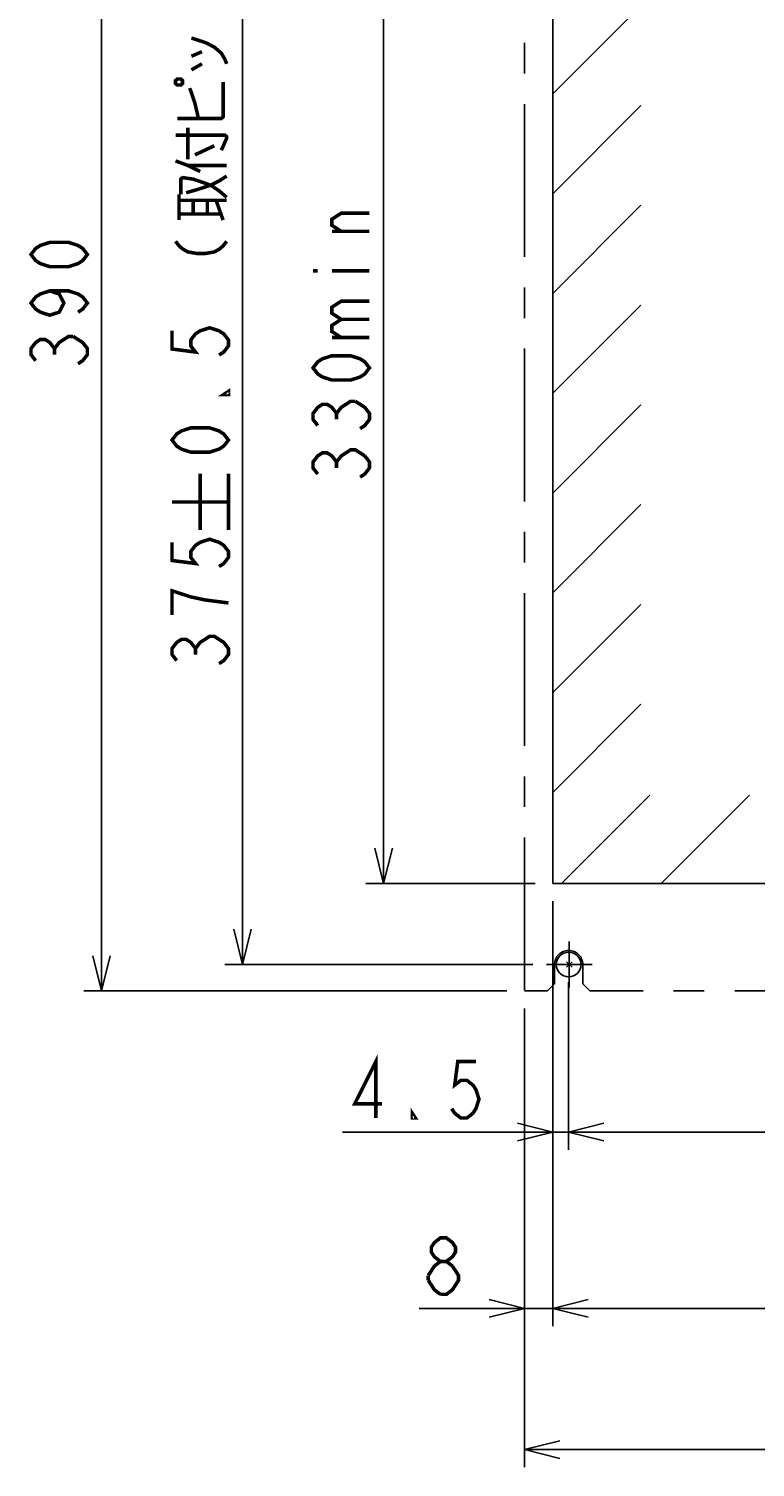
# Model space of a CAD drawing. Extents: x 147 to 2026, y 157 to 1386.
# Tile 1 of 33: x 147 to 353, y 208 to 615. Entities that reach past the tile are written whole.
import ezdxf

# ---------------------------------------------------------------- set-up
doc = ezdxf.new("R2010")
doc.units = 0
doc.header["$LTSCALE"] = 115.5
doc.linetypes.add('CENTER', pattern=[0.6, 0.375, -0.075, 0.075, -0.075])
doc.layers.get('0').update_dxf_attribs({"linetype": 'CONTINUOUS'})
doc.layers.add('ALL_DIM', color=7, linetype='CONTINUOUS')
doc.layers.add('DEFAULT_1', color=7, linetype='CENTER')
doc.dimstyles.get("Standard").update_dxf_attribs({"dimtxt": 2.5, "dimasz": 2.5, "dimexe": 1.25, "dimexo": 0.625, "dimtad": 1, "dimcen": 2.5, "dimazin": 3, "dimtfac": 1, "dimtmove": 0, "dimatfit": 3})

# ---------------------------------------------------------------- blocks, each defined once
blk = doc.blocks.new('_OPEN')
at = {"color": 0, "linetype": 'BYBLOCK'}
for p, q in [((0, 0), (-1, 0.25)), ((-1, -0.25), (0, 0)), ((-1, 0), (0, 0))]:
    blk.add_line(p, q, dxfattribs=at)
blk = doc.blocks.new('*D8')
at = {"layer": 'ALL_DIM', "color": 2, "linetype": 'CONTINUOUS'}
for p, q in [((299.82, 339.54), (299.82, 297.5)), ((534.82, 339.43), (534.82, 297.5)), ((299.82, 302.5), (417.32, 302.5)), ((534.82, 302.5), (417.32, 302.5))]:
    blk.add_line(p, q, dxfattribs=at)
at = {"layer": 'ALL_DIM', "color": 2, "linetype": 'CONTINUOUS', "xscale": 10, "yscale": 10, "zscale": 10, "rotation": 180}
blk.add_blockref('_OPEN', (299.82, 302.5), dxfattribs=at)
at = {"layer": 'ALL_DIM', "color": 2, "linetype": 'CONTINUOUS', "xscale": 10, "yscale": 10, "zscale": 10}
blk.add_blockref('_OPEN', (534.82, 302.5), dxfattribs=at)
blk = doc.blocks.new('*D9')
at = {"layer": 'ALL_DIM', "color": 2, "linetype": 'CONTINUOUS'}
for p, q in [((287.32, 337.5), (287.32, 207.5)), ((547.32, 337.5), (547.32, 207.5)), ((287.32, 212.5), (417.32, 212.5)), ((547.32, 212.5), (417.32, 212.5))]:
    blk.add_line(p, q, dxfattribs=at)
at = {"layer": 'ALL_DIM', "color": 2, "linetype": 'CONTINUOUS', "xscale": 10, "yscale": 10, "zscale": 10, "rotation": 180}
blk.add_blockref('_OPEN', (287.32, 212.5), dxfattribs=at)
at = {"layer": 'ALL_DIM', "color": 2, "linetype": 'CONTINUOUS', "xscale": 10, "yscale": 10, "zscale": 10}
blk.add_blockref('_OPEN', (547.32, 212.5), dxfattribs=at)
blk = doc.blocks.new('*D10')
at = {"layer": 'ALL_DIM', "color": 2, "linetype": 'CONTINUOUS'}
for p, q in [((282.32, 732.5), (162.32, 732.5)), ((167.32, 732.5), (167.32, 537.5)), ((167.32, 342.5), (167.32, 537.5)), ((282.32, 342.5), (162.32, 342.5))]:
    blk.add_line(p, q, dxfattribs=at)
at = {"layer": 'ALL_DIM', "color": 2, "linetype": 'CONTINUOUS', "xscale": 10, "yscale": 10, "zscale": 10}
for p, rotation in [((167.32, 732.5), 90), ((167.32, 342.5), 270)]:
    blk.add_blockref('_OPEN', p, dxfattribs=dict(at, rotation=rotation))
blk = doc.blocks.new('*D12')
at = {"layer": 'ALL_DIM', "color": 2, "linetype": 'CONTINUOUS'}
for p, q in [((292.73, 725), (202.32, 725)), ((207.32, 725), (207.32, 537.5)), ((207.32, 350), (207.32, 537.5)), ((289.65, 350), (202.32, 350))]:
    blk.add_line(p, q, dxfattribs=at)
at = {"layer": 'ALL_DIM', "color": 2, "linetype": 'CONTINUOUS', "xscale": 10, "yscale": 10, "zscale": 10}
for p, rotation in [((207.32, 725), 90), ((207.32, 350), 270)]:
    blk.add_blockref('_OPEN', p, dxfattribs=dict(at, rotation=rotation))
blk = doc.blocks.new('*D13')
at = {"layer": 'ALL_DIM', "color": 2, "linetype": 'CONTINUOUS'}
for p, q in [((290.32, 679), (242.32, 679)), ((247.32, 679), (247.32, 526)), ((247.32, 373), (247.32, 526)), ((290.32, 373), (242.32, 373))]:
    blk.add_line(p, q, dxfattribs=at)
at = {"layer": 'ALL_DIM', "color": 2, "linetype": 'CONTINUOUS', "xscale": 10, "yscale": 10, "zscale": 10}
for p, rotation in [((247.32, 679), 90), ((247.32, 373), 270)]:
    blk.add_blockref('_OPEN', p, dxfattribs=dict(at, rotation=rotation))
blk = doc.blocks.new('*D15')
at = {"layer": 'ALL_DIM', "color": 2, "linetype": 'CONTINUOUS'}
for p, q in [((295.32, 368), (295.32, 297.5)), ((299.82, 345), (299.82, 297.5)), ((295.32, 302.5), (235.69, 302.5)), ((235.69, 302.5), (297.57, 302.5)), ((324.82, 302.5), (297.57, 302.5)), ((299.82, 302.5), (324.82, 302.5))]:
    blk.add_line(p, q, dxfattribs=at)
at = {"layer": 'ALL_DIM', "color": 2, "linetype": 'CONTINUOUS', "xscale": 10, "yscale": 10, "zscale": 10}
blk.add_blockref('_OPEN', (295.32, 302.5), dxfattribs=at)
at = {"layer": 'ALL_DIM', "color": 2, "linetype": 'CONTINUOUS', "xscale": 10, "yscale": 10, "zscale": 10, "rotation": 180}
blk.add_blockref('_OPEN', (299.82, 302.5), dxfattribs=at)
blk = doc.blocks.new('*D16')
at = {"layer": 'ALL_DIM', "color": 2, "linetype": 'CONTINUOUS'}
for p, q in [((295.32, 368), (295.32, 247.5)), ((539.32, 368), (539.32, 247.5)), ((295.32, 252.5), (417.32, 252.5)), ((539.32, 252.5), (417.32, 252.5))]:
    blk.add_line(p, q, dxfattribs=at)
at = {"layer": 'ALL_DIM', "color": 2, "linetype": 'CONTINUOUS', "xscale": 10, "yscale": 10, "zscale": 10, "rotation": 180}
blk.add_blockref('_OPEN', (295.32, 252.5), dxfattribs=at)
at = {"layer": 'ALL_DIM', "color": 2, "linetype": 'CONTINUOUS', "xscale": 10, "yscale": 10, "zscale": 10}
blk.add_blockref('_OPEN', (539.32, 252.5), dxfattribs=at)
blk = doc.blocks.new('*D17')
at = {"layer": 'ALL_DIM', "color": 2, "linetype": 'CONTINUOUS'}
for p, q in [((295.32, 368), (295.32, 247.5)), ((287.32, 337.5), (287.32, 247.5)), ((287.32, 252.5), (257.42, 252.5)), ((257.42, 252.5), (291.32, 252.5)), ((320.32, 252.5), (291.32, 252.5)), ((295.32, 252.5), (320.32, 252.5))]:
    blk.add_line(p, q, dxfattribs=at)
at = {"layer": 'ALL_DIM', "color": 2, "linetype": 'CONTINUOUS', "xscale": 10, "yscale": 10, "zscale": 10}
blk.add_blockref('_OPEN', (287.32, 252.5), dxfattribs=at)
at = {"layer": 'ALL_DIM', "color": 2, "linetype": 'CONTINUOUS', "xscale": 10, "yscale": 10, "zscale": 10, "rotation": 180}
blk.add_blockref('_OPEN', (295.32, 252.5), dxfattribs=at)

msp = doc.modelspace()

# ---------------------------------------------------------------- linework, layer by layer
at = {"color": 7, "linetype": 'CONTINUOUS'}
for p, q in [((295.324, 679), (295.324, 373)), ((539.324, 373), (295.324, 373)), ((300.781, 349.219), (299.219, 350.781)), ((300.781, 350.781), (299.219, 349.219))]:
    msp.add_line(p, q, dxfattribs=at)
at = {"color": 2, "linetype": 'CONTINUOUS'}
for p, q in [((295.324, 596.784), (320.324, 621.784)), ((295.324, 568.499), (320.324, 593.499)), ((295.324, 540.215), (320.324, 565.215)), ((295.324, 511.931), (320.324, 536.931)), ((295.324, 483.647), (320.324, 508.647)), ((295.324, 455.362), (320.324, 480.362)), ((295.324, 427.078), (320.324, 452.078)), ((295.324, 398.794), (320.324, 423.794)), ((297.815, 373), (322.815, 398)), ((326.099, 373), (351.099, 398))]:
    msp.add_line(p, q, dxfattribs=at)
at = {"color": 7, "linetype": 'CONTINUOUS'}
msp.add_circle((299.824, 350), 3.5, dxfattribs=at)
at = {"layer": 'ALL_DIM', "color": 2, "linetype": 'CONTINUOUS', "const_width": 1}
for points in [[(192.824, 612.623), (196.824, 611.333), (199.324, 610.043), (201.324, 608.323), (202.324, 606.603), (202.824, 605.313)], [(192.824, 607.463), (195.824, 608.753)], [(192.824, 603.593), (195.824, 605.313)], [(188.324, 599.723), (188.824, 599.293), (189.824, 599.293), (190.324, 599.723), (190.324, 600.583), (189.824, 601.013), (188.824, 601.013), (188.324, 600.583), (188.324, 599.723)], [(188.824, 589.833), (201.324, 589.833), (201.824, 590.263), (201.824, 600.153)], [(194.824, 589.833), (193.824, 594.133), (192.824, 597.143), (192.324, 598.433)], [(191.824, 578.223), (191.824, 587.253)], [(188.324, 585.103), (202.324, 585.103), (202.824, 584.673), (202.824, 584.243), (201.324, 580.803)], [(193.824, 579.513), (199.324, 582.093)], [(188.324, 577.793), (191.824, 576.503), (195.324, 574.783)], [(191.824, 576.503), (202.824, 576.503)], [(189.824, 568.333), (189.824, 572.633), (190.324, 573.063), (193.324, 572.633), (198.324, 570.913), (200.824, 569.193), (202.824, 567.473)], [(191.324, 568.763), (194.324, 569.623), (198.324, 570.913), (200.824, 572.203), (202.824, 573.493)], [(189.324, 561.023), (189.324, 568.333)], [(189.324, 566.613), (202.824, 566.613)], [(193.324, 562.743), (193.324, 566.613)], [(197.324, 562.743), (197.324, 566.613)], [(201.824, 561.023), (199.824, 566.613)], [(189.324, 562.743), (201.324, 562.743)], [(235.324, 557.82), (232.658, 559.54), (232.658, 561.26), (235.324, 562.98), (243.324, 562.98)], [(163.324, 551.26), (161.991, 549.54), (160.658, 548.68), (157.991, 547.82), (152.658, 547.82), (149.991, 548.68), (148.658, 549.54), (147.324, 551.26), (148.658, 552.98), (149.991, 553.84), (152.658, 554.7), (157.991, 554.7), (160.658, 553.84), (161.991, 552.98), (163.324, 551.26)], [(188.324, 555.003), (189.324, 553.713), (190.324, 552.853), (191.824, 551.993), (194.324, 551.563), (196.824, 551.563), (199.324, 551.993), (200.824, 552.853), (201.824, 553.713), (202.824, 555.003)], [(243.324, 557.82), (232.658, 557.82)], [(227.324, 546.64), (228.658, 546.64)], [(232.658, 546.64), (243.324, 546.64)], [(152.658, 540.94), (155.324, 540.08), (156.658, 537.5), (155.324, 534.92), (152.658, 534.06), (149.991, 534.92), (148.658, 535.78), (147.324, 537.5), (148.658, 539.22), (149.991, 540.08), (152.658, 540.94), (157.991, 540.94), (160.658, 540.08), (161.991, 539.22), (163.324, 537.5), (161.991, 535.78), (160.658, 534.92)], [(235.324, 532.88), (232.658, 534.6), (232.658, 536.32), (235.324, 538.04), (243.324, 538.04)], [(187.324, 529.633), (187.324, 524.473), (193.991, 523.613), (192.658, 525.333), (192.658, 527.053), (193.991, 528.773), (195.324, 529.633), (197.991, 530.493), (200.658, 529.633), (201.991, 528.773), (203.324, 527.053), (203.324, 525.333), (201.991, 523.613), (200.658, 522.753)], [(235.324, 527.72), (232.658, 529.44), (232.658, 531.16), (235.324, 532.88), (243.324, 532.88)], [(148.658, 521.16), (147.324, 522.88), (147.324, 524.6), (148.658, 526.32), (149.991, 527.18), (151.324, 527.18), (152.658, 526.32), (153.991, 524.6), (155.324, 526.32), (156.658, 527.18), (157.991, 528.04), (159.324, 528.04)], [(159.324, 528.04), (161.991, 526.32), (163.324, 524.6), (163.324, 522.88), (161.991, 521.16), (160.658, 520.3)], [(232.658, 527.72), (243.324, 527.72)], [(153.991, 522.88), (153.991, 524.6)], [(243.324, 519.12), (241.991, 517.4), (240.658, 516.54), (237.991, 515.68), (232.658, 515.68), (229.991, 516.54), (228.658, 517.4), (227.324, 519.12), (228.658, 520.84), (229.991, 521.7), (232.658, 522.56), (237.991, 522.56), (240.658, 521.7), (241.991, 520.84), (243.324, 519.12)], [(203.324, 512.433), (203.324, 511.573), (201.991, 511.573), (203.324, 512.433)], [(228.658, 502.78), (227.324, 504.5), (227.324, 506.22), (228.658, 507.94), (229.991, 508.8), (231.324, 508.8), (232.658, 507.94), (233.991, 506.22), (235.324, 507.94), (236.658, 508.8), (237.991, 509.66), (239.324, 509.66)], [(239.324, 509.66), (241.991, 507.94), (243.324, 506.22), (243.324, 504.5), (241.991, 502.78), (240.658, 501.92)], [(233.991, 504.5), (233.991, 506.22)], [(203.324, 498.673), (201.991, 496.953), (200.658, 496.093), (197.991, 495.233), (192.658, 495.233), (189.991, 496.093), (188.658, 496.953), (187.324, 498.673), (188.658, 500.393), (189.991, 501.253), (192.658, 502.113), (197.991, 502.113), (200.658, 501.253), (201.991, 500.393), (203.324, 498.673)], [(228.658, 489.02), (227.324, 490.74), (227.324, 492.46), (228.658, 494.18), (229.991, 495.04), (231.324, 495.04), (232.658, 494.18), (233.991, 492.46), (235.324, 494.18), (236.658, 495.04), (237.991, 495.9), (239.324, 495.9), (241.991, 494.18)], [(241.991, 494.18), (243.324, 492.46), (243.324, 490.74), (241.991, 489.02), (240.658, 488.16)], [(195.324, 473.127), (195.324, 489.127)], [(203.324, 473.127), (203.324, 489.127)], [(233.991, 490.74), (233.991, 492.46)], [(187.324, 481.127), (203.324, 481.127)], [(187.324, 469.687), (187.324, 464.527), (193.991, 463.667), (192.658, 465.387), (192.658, 467.107), (193.991, 468.827), (195.324, 469.687), (197.991, 470.547), (200.658, 469.687), (201.991, 468.827), (203.324, 467.107), (203.324, 465.387), (201.991, 463.667), (200.658, 462.807)], [(203.324, 452.487), (196.658, 453.347), (192.658, 454.207), (189.991, 455.067), (187.324, 455.927), (187.324, 449.047)], [(188.658, 436.147), (187.324, 437.867), (187.324, 439.587), (188.658, 441.307), (189.991, 442.167), (191.324, 442.167), (192.658, 441.307), (193.991, 439.587), (195.324, 441.307), (196.658, 442.167), (197.991, 443.027), (199.324, 443.027), (200.658, 442.167), (201.991, 441.307), (203.324, 439.587), (203.324, 437.867), (201.991, 436.147), (200.658, 435.287)], [(193.991, 437.867), (193.991, 439.587)], [(245.149, 306.5), (245.149, 322.5), (239.129, 310.5), (246.869, 310.5)], [(273.529, 322.5), (268.369, 322.5), (267.509, 315.833), (269.229, 317.167), (270.949, 317.167), (272.669, 315.833), (273.529, 314.5), (274.389, 311.833), (273.529, 309.167), (272.669, 307.833), (270.949, 306.5), (269.229, 306.5), (267.509, 307.833), (266.649, 309.167)], [(256.329, 306.5), (255.469, 306.5), (255.469, 307.833), (256.329, 306.5)], [(263.441, 265.833), (261.721, 267.167), (260.861, 268.5), (260.861, 269.833), (261.721, 271.167), (263.441, 272.5), (265.161, 272.5), (266.881, 271.167), (267.741, 269.833), (267.741, 268.5), (266.881, 267.167), (265.161, 265.833)], [(260.001, 261.833), (261.721, 264.5), (263.441, 265.833), (265.161, 265.833), (266.881, 264.5)], [(260.001, 260.5), (260.001, 261.833)], [(263.441, 256.5), (261.721, 257.833), (260.001, 260.5)], [(266.881, 264.5), (268.601, 261.833), (268.601, 260.5), (267.741, 259.167), (266.881, 257.833), (265.161, 256.5), (263.441, 256.5)]]:
    msp.add_lwpolyline(points, dxfattribs=at)
at = {"layer": 'DEFAULT_1', "color": 8, "linetype": 'CENTER'}
for p, q in [((287.324, 732.5), (287.324, 342.5)), ((295.824, 344.5), (295.824, 350)), ((303.824, 344.5), (303.824, 350)), ((293.824, 342.5), (295.824, 344.5)), ((303.824, 344.5), (305.824, 342.5)), ((293.824, 342.5), (287.324, 342.5)), ((528.824, 342.5), (305.824, 342.5))]:
    msp.add_line(p, q, dxfattribs=at)
at = {"layer": 'DEFAULT_1', "color": 7, "linetype": 'CENTER'}
for q in [(300, 356.5), (293.5, 350), (300, 343.5), (306.5, 350)]:
    msp.add_line((300, 350), q, dxfattribs=at)
at = {"layer": 'DEFAULT_1', "color": 8, "linetype": 'CENTER'}
msp.add_arc((299.824, 350), 4, 0, 180, dxfattribs=at)

# ---------------------------------------------------------------- dimensions: what is measured, and where the dimension line sits
at = {"layer": 'ALL_DIM', "color": 2, "linetype": 'CONTINUOUS'}
for base, p1, p2, angle, picture, middle in [((167.324, 342.5), (282.324, 732.5), (282.324, 342.5), 270, '*D10', (163.324, 516.86)), ((207.324, 350), (292.734, 725), (289.649, 350), 270, '*D12', (203.324, 431.847)), ((247.324, 679), (290.324, 373), (290.324, 679), 90, '*D13', (243.324, 484.72)), ((287.324, 252.5), (295.324, 368), (287.324, 337.5), 180, '*D17', (257.421, 256.5))]:
    dim = msp.add_linear_dim(base=base, p1=p1, p2=p2, angle=angle, dimstyle='Standard', dxfattribs=at)
    dim.commit()
    dim.dimension.update_dxf_attribs({"geometry": picture, "text_midpoint": middle, "dimtype": 128})
for base, p1, p2, picture, middle in [((299.824, 302.5), (295.324, 368), (299.824, 345), '*D15', (235.689, 306.5)), ((539.324, 252.5), (295.324, 368), (539.324, 368), '*D16', (363.801, 256.5)), ((534.824, 302.5), (299.824, 339.542), (534.824, 339.431), '*D8', (376.87, 306.5)), ((547.324, 212.5), (287.324, 337.5), (547.324, 337.5), '*D9', (396.684, 216.5))]:
    dim = msp.add_linear_dim(base=base, p1=p1, p2=p2, dimstyle='Standard', dxfattribs=at)
    dim.commit()
    dim.dimension.update_dxf_attribs({"geometry": picture, "text_midpoint": middle, "dimtype": 128})

doc.saveas('drawing.dxf')
